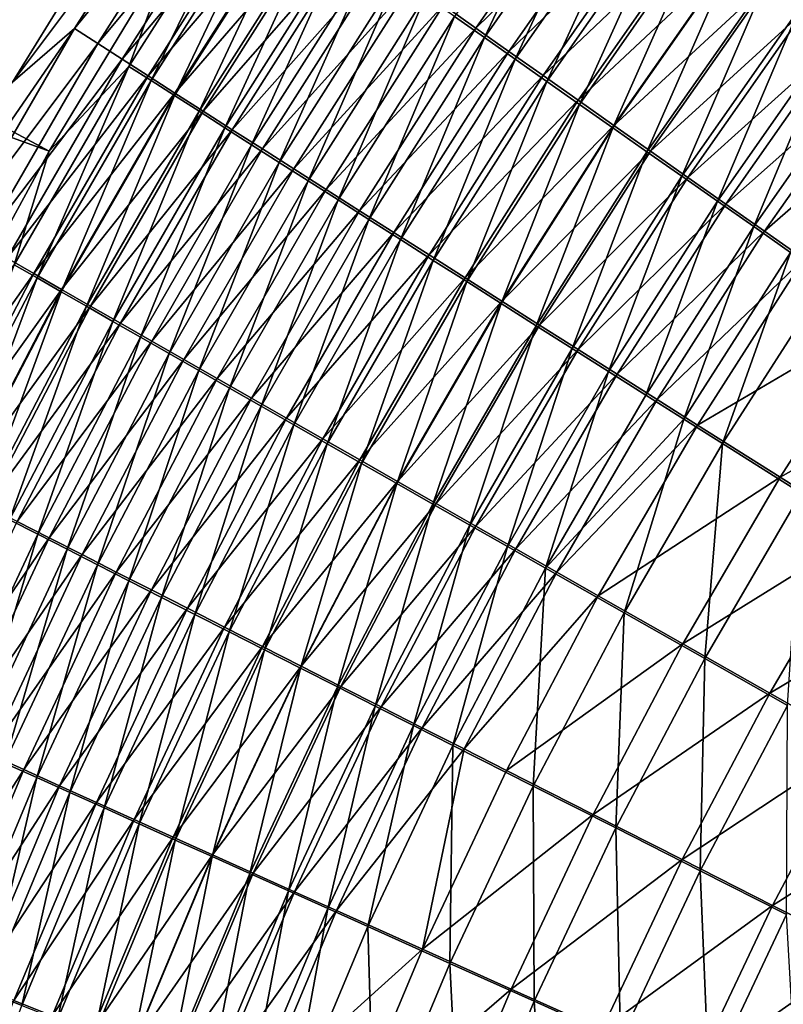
# Model space of a CAD drawing. Header units: metres. Extents: x -901 to 901, y -486 to 401.
# Tile 127 of 256: x -587 to -558, y 153 to 192. Entities that reach past the tile are written whole.
import ezdxf

# ---------------------------------------------------------------- set-up
doc = ezdxf.new("R2010")
doc.units = ezdxf.units.M

msp = doc.modelspace()

# ---------------------------------------------------------------- linework, layer by layer
at = {"layer": 'top0'}
for points in [[(-582.990479, 196.712646, -460.715668), (-587.641418, 189.177658, -460.902557), (-640.444031, 216.316925, -353.916138)], [(-643.076172, 207.186996, -352.35495), (-586.208801, 186.48674, -459.482391), (-638.433411, 214.584793, -352.434479)], [(-586.208801, 186.48674, -459.482391), (-581.316467, 194.55632, -459.313812), (-638.433411, 214.584793, -352.434479)], [(-590.741699, 178.180908, -459.588043), (-586.208801, 186.48674, -459.482391), (-643.076172, 207.186996, -352.35495)], [(-587.641418, 189.177658, -460.902557), (-580.361511, 198.890259, -462.41922), (-585.229187, 191.259872, -462.622894)], [(-587.641418, 189.177658, -460.902557), (-582.990479, 196.712646, -460.715668), (-580.361511, 198.890259, -462.41922)], [(-585.229187, 191.259872, -462.622894), (-580.361511, 198.890259, -462.41922), (-579.485779, 198.266205, -464.168762)], [(-570.436951, 191.734406, -473.181976), (-569.273804, 190.914566, -474.527466), (-565.596741, 198.678101, -473.051971)], [(-569.273804, 190.914566, -474.527466), (-564.472168, 197.801834, -474.411346), (-565.596741, 198.678101, -473.051971)], [(-585.229187, 191.259872, -462.622894), (-579.485779, 198.266205, -464.168762), (-584.32196, 190.677292, -464.359436)], [(-584.32196, 190.677292, -464.359436), (-579.485779, 198.266205, -464.168762), (-578.562622, 197.609375, -465.883636)], [(-570.874207, 192.166321, -476.738617), (-564.797485, 198.190628, -477.991089), (-569.615845, 191.278717, -478.101837)], [(-569.615845, 191.278717, -478.101837), (-564.797485, 198.190628, -477.991089), (-563.544983, 197.214859, -479.316711)], [(-569.273804, 190.914566, -474.527466), (-568.075073, 190.070343, -475.825287), (-564.472168, 197.801834, -474.411346)], [(-568.075073, 190.070343, -475.825287), (-563.312561, 196.899155, -475.722626), (-564.472168, 197.801834, -474.411346)], [(-584.32196, 190.677292, -464.359436), (-578.562622, 197.609375, -465.883636), (-583.366394, 190.06456, -466.061371)], [(-583.366394, 190.06456, -466.061371), (-578.562622, 197.609375, -465.883636), (-577.593201, 196.920624, -467.561707)], [(-578.311768, 197.310059, -460.895203), (-581.316467, 194.55632, -459.313812), (-583.108826, 189.789734, -461.086029)], [(-583.108826, 189.789734, -461.086029), (-582.244568, 189.235626, -462.739319), (-578.311768, 197.310059, -460.895203)], [(-582.244568, 189.235626, -462.739319), (-577.477478, 196.716476, -462.560791), (-578.311768, 197.310059, -460.895203)], [(-583.366394, 190.06456, -466.061371), (-577.593201, 196.920624, -467.561707), (-582.363708, 189.42244, -467.726624)], [(-582.363708, 189.42244, -467.726624), (-577.593201, 196.920624, -467.561707), (-576.578735, 196.200806, -469.200836)], [(-569.615845, 191.278717, -478.101837), (-563.544983, 197.214859, -479.316711), (-568.321533, 190.366486, -479.413696)], [(-568.321533, 190.366486, -479.413696), (-563.544983, 197.214859, -479.316711), (-562.258545, 196.213455, -480.589172)], [(-568.075073, 190.070343, -475.825287), (-566.842102, 189.202682, -477.074158), (-563.312561, 196.899155, -475.722626)], [(-563.312561, 196.899155, -475.722626), (-566.842102, 189.202682, -477.074158), (-562.119385, 195.971069, -476.984558)], [(-582.244568, 189.235626, -462.739319), (-581.33429, 188.652817, -464.35965), (-577.477478, 196.716476, -462.560791)], [(-581.33429, 188.652817, -464.35965), (-576.598022, 196.091705, -464.19339), (-577.477478, 196.716476, -462.560791)], [(-582.363708, 189.42244, -467.726624), (-576.578735, 196.200806, -469.200836), (-581.315186, 188.75174, -469.353027)], [(-581.315186, 188.75174, -469.353027), (-576.578735, 196.200806, -469.200836), (-575.520508, 195.45079, -470.798889)], [(-568.321533, 190.366486, -479.413696), (-562.258545, 196.213455, -480.589172), (-566.992615, 189.430573, -480.672852)], [(-566.992615, 189.430573, -480.672852), (-562.258545, 196.213455, -480.589172), (-560.939453, 195.187469, -481.807159)], [(-581.33429, 188.652817, -464.35965), (-580.379211, 188.042068, -465.945038), (-576.598022, 196.091705, -464.19339)], [(-580.379211, 188.042068, -465.945038), (-575.674438, 195.436584, -465.790955), (-576.598022, 196.091705, -464.19339)], [(-562.119385, 195.971069, -476.984558), (-566.842102, 189.202682, -477.074158), (-565.576172, 188.312531, -478.272888)], [(-562.119385, 195.971069, -476.984558), (-565.576172, 188.312531, -478.272888), (-560.893799, 195.0186, -478.195892)], [(-581.315186, 188.75174, -469.353027), (-575.520508, 195.45079, -470.798889), (-580.222046, 188.053268, -470.938568)], [(-580.379211, 188.042068, -465.945038), (-579.380371, 187.404144, -467.4935), (-575.674438, 195.436584, -465.790955)], [(-580.222046, 188.053268, -470.938568), (-575.520508, 195.45079, -470.798889), (-574.419678, 194.671463, -472.353729)], [(-579.380371, 187.404144, -467.4935), (-574.708069, 194.751923, -467.35144), (-575.674438, 195.436584, -465.790955)], [(-560.939453, 195.187469, -481.807159), (-565.630554, 188.472015, -481.878052), (-566.992615, 189.430573, -480.672852)], [(-559.589172, 194.13797, -482.96936), (-565.630554, 188.472015, -481.878052), (-560.939453, 195.187469, -481.807159)], [(-560.893799, 195.0186, -478.195892), (-565.576172, 188.312531, -478.272888), (-564.278748, 187.400818, -479.420227)], [(-560.893799, 195.0186, -478.195892), (-564.278748, 187.400818, -479.420227), (-559.637146, 194.042755, -479.355377)], [(-580.222046, 188.053268, -470.938568), (-574.419678, 194.671463, -472.353729), (-579.085571, 187.32782, -472.481079)], [(-579.380371, 187.404144, -467.4935), (-578.339111, 186.739807, -469.002991), (-574.708069, 194.751923, -467.35144)], [(-579.085571, 187.32782, -472.481079), (-574.419678, 194.671463, -472.353729), (-573.277527, 193.863663, -473.86319)], [(-578.339111, 186.739807, -469.002991), (-573.699951, 194.038544, -468.872803), (-574.708069, 194.751923, -467.35144)], [(-581.316467, 194.55632, -459.313812), (-586.208801, 186.48674, -459.482391), (-583.108826, 189.789734, -461.086029)], [(-579.085571, 187.32782, -472.481079), (-573.277527, 193.863663, -473.86319), (-577.906982, 186.576202, -473.978455)], [(-578.339111, 186.739807, -469.002991), (-577.256592, 186.04982, -470.471527), (-573.699951, 194.038544, -468.872803)], [(-577.906982, 186.576202, -473.978455), (-573.277527, 193.863663, -473.86319), (-572.095276, 193.028305, -475.325317)], [(-577.256592, 186.04982, -470.471527), (-572.651306, 193.297287, -470.353027), (-573.699951, 194.038544, -468.872803)], [(-559.589172, 194.13797, -482.96936), (-564.236755, 187.491745, -483.027985), (-565.630554, 188.472015, -481.878052)], [(-559.637146, 194.042755, -479.355377), (-564.278748, 187.400818, -479.420227), (-562.950989, 186.468491, -480.514984)], [(-558.208984, 193.06601, -484.074432), (-564.236755, 187.491745, -483.027985), (-559.589172, 194.13797, -482.96936)], [(-559.637146, 194.042755, -479.355377), (-562.950989, 186.468491, -480.514984), (-558.350769, 193.04454, -480.461731)], [(-577.256592, 186.04982, -470.471527), (-576.133911, 185.33493, -471.897125), (-572.651306, 193.297287, -470.353027)], [(-576.133911, 185.33493, -471.897125), (-571.563232, 192.528961, -471.790039), (-572.651306, 193.297287, -470.353027)], [(-562.812622, 186.490784, -484.121338), (-564.236755, 187.491745, -483.027985), (-558.208984, 193.06601, -484.074432)], [(-558.350769, 193.04454, -480.461731), (-562.950989, 186.468491, -480.514984), (-561.59436, 185.516464, -481.555878)], [(-562.812622, 186.490784, -484.121338), (-558.208984, 193.06601, -484.074432), (-556.800354, 191.972702, -485.121124)], [(-558.350769, 193.04454, -480.461731), (-561.59436, 185.516464, -481.555878), (-557.03595, 192.024994, -481.513733)], [(-572.095276, 193.028305, -475.325317), (-576.687561, 185.79921, -475.428772), (-577.906982, 186.576202, -473.978455)], [(-570.874207, 192.166321, -476.738617), (-576.687561, 185.79921, -475.428772), (-572.095276, 193.028305, -475.325317)], [(-576.133911, 185.33493, -471.897125), (-574.972412, 184.595932, -473.277863), (-571.563232, 192.528961, -471.790039)], [(-574.972412, 184.595932, -473.277863), (-570.436951, 191.734406, -473.181976), (-571.563232, 192.528961, -471.790039)], [(-576.687561, 185.79921, -475.428772), (-570.874207, 192.166321, -476.738617), (-575.428772, 184.997757, -476.830597)], [(-575.428772, 184.997757, -476.830597), (-570.874207, 192.166321, -476.738617), (-569.615845, 191.278717, -478.101837)], [(-562.812622, 186.490784, -484.121338), (-556.800354, 191.972702, -485.121124), (-561.359497, 185.470139, -485.156921)], [(-557.03595, 192.024994, -481.513733), (-561.59436, 185.516464, -481.555878), (-560.210205, 184.545715, -482.541748)], [(-561.359497, 185.470139, -485.156921), (-556.800354, 191.972702, -485.121124), (-555.364807, 190.859222, -486.108429)], [(-557.03595, 192.024994, -481.513733), (-560.210205, 184.545715, -482.541748), (-555.694031, 190.985123, -482.510132)], [(-574.972412, 184.595932, -473.277863), (-573.773315, 183.833664, -474.612457), (-570.436951, 191.734406, -473.181976)], [(-573.773315, 183.833664, -474.612457), (-569.273804, 190.914566, -474.527466), (-570.436951, 191.734406, -473.181976)], [(-591.965454, 181.469208, -461.03009), (-585.229187, 191.259872, -462.622894), (-589.760498, 183.431549, -462.765045)], [(-591.965454, 181.469208, -461.03009), (-587.641418, 189.177658, -460.902557), (-585.229187, 191.259872, -462.622894)], [(-589.760498, 183.431549, -462.765045), (-585.229187, 191.259872, -462.622894), (-584.32196, 190.677292, -464.359436)], [(-575.428772, 184.997757, -476.830597), (-569.615845, 191.278717, -478.101837), (-574.131897, 184.172745, -478.182648)], [(-574.131897, 184.172745, -478.182648), (-569.615845, 191.278717, -478.101837), (-568.321533, 190.366486, -479.413696)], [(-573.773315, 183.833664, -474.612457), (-572.538025, 183.048981, -475.899689), (-569.273804, 190.914566, -474.527466)], [(-572.538025, 183.048981, -475.899689), (-568.075073, 190.070343, -475.825287), (-569.273804, 190.914566, -474.527466)], [(-561.359497, 185.470139, -485.156921), (-555.364807, 190.859222, -486.108429), (-559.878967, 184.430878, -486.133728)], [(-555.694031, 190.985123, -482.510132), (-560.210205, 184.545715, -482.541748), (-558.799927, 183.557266, -483.47168)], [(-559.878967, 184.430878, -486.133728), (-555.364807, 190.859222, -486.108429), (-553.903809, 189.726761, -487.035431)], [(-555.694031, 190.985123, -482.510132), (-558.799927, 183.557266, -483.47168), (-554.326477, 189.926071, -483.450012)], [(-589.760498, 183.431549, -462.765045), (-584.32196, 190.677292, -464.359436), (-588.824646, 182.892334, -464.492004)], [(-588.824646, 182.892334, -464.492004), (-584.32196, 190.677292, -464.359436), (-583.366394, 190.06456, -466.061371)], [(-574.131897, 184.172745, -478.182648), (-568.321533, 190.366486, -479.413696), (-572.798462, 183.325073, -479.483673)], [(-572.798462, 183.325073, -479.483673), (-568.321533, 190.366486, -479.413696), (-566.992615, 189.430573, -480.672852)], [(-588.824646, 182.892334, -464.492004), (-583.366394, 190.06456, -466.061371), (-587.839539, 182.325455, -466.184418)], [(-587.839539, 182.325455, -466.184418), (-583.366394, 190.06456, -466.061371), (-582.363708, 189.42244, -467.726624)], [(-572.538025, 183.048981, -475.899689), (-571.267944, 182.242752, -477.138306), (-568.075073, 190.070343, -475.825287)], [(-571.267944, 182.242752, -477.138306), (-566.842102, 189.202682, -477.074158), (-568.075073, 190.070343, -475.825287)], [(-583.108826, 189.789734, -461.086029), (-586.208801, 186.48674, -459.482391), (-587.573669, 182.073807, -461.218658)], [(-587.573669, 182.073807, -461.218658), (-586.682251, 181.560944, -462.862854), (-583.108826, 189.789734, -461.086029)], [(-586.682251, 181.560944, -462.862854), (-582.244568, 189.235626, -462.739319), (-583.108826, 189.789734, -461.086029)], [(-558.372681, 183.374115, -487.050873), (-559.878967, 184.430878, -486.133728), (-553.903809, 189.726761, -487.035431)], [(-554.326477, 189.926071, -483.450012), (-558.799927, 183.557266, -483.47168), (-557.365051, 182.5522, -484.344788)], [(-558.372681, 183.374115, -487.050873), (-553.903809, 189.726761, -487.035431), (-552.419067, 188.576553, -487.901184)], [(-587.839539, 182.325455, -466.184418), (-582.363708, 189.42244, -467.726624), (-586.806458, 181.731674, -467.840179)], [(-586.806458, 181.731674, -467.840179), (-582.363708, 189.42244, -467.726624), (-581.315186, 188.75174, -469.353027)], [(-586.682251, 181.560944, -462.862854), (-585.743958, 181.021774, -464.474182), (-582.244568, 189.235626, -462.739319)], [(-585.743958, 181.021774, -464.474182), (-581.33429, 188.652817, -464.35965), (-582.244568, 189.235626, -462.739319)], [(-566.992615, 189.430573, -480.672852), (-571.429932, 182.455643, -480.732391), (-572.798462, 183.325073, -479.483673)], [(-565.630554, 188.472015, -481.878052), (-571.429932, 182.455643, -480.732391), (-566.992615, 189.430573, -480.672852)], [(-571.267944, 182.242752, -477.138306), (-569.964294, 181.415833, -478.327148), (-566.842102, 189.202682, -477.074158)], [(-566.842102, 189.202682, -477.074158), (-569.964294, 181.415833, -478.327148), (-565.576172, 188.312531, -478.272888)], [(-586.806458, 181.731674, -467.840179), (-581.315186, 188.75174, -469.353027), (-585.726685, 181.111725, -469.457275)], [(-585.743958, 181.021774, -464.474182), (-584.759949, 180.457031, -466.050629), (-581.33429, 188.652817, -464.35965)], [(-585.726685, 181.111725, -469.457275), (-581.315186, 188.75174, -469.353027), (-580.222046, 188.053268, -470.938568)], [(-584.759949, 180.457031, -466.050629), (-580.379211, 188.042068, -465.945038), (-581.33429, 188.652817, -464.35965)], [(-565.630554, 188.472015, -481.878052), (-570.027588, 181.565369, -481.927521), (-571.429932, 182.455643, -480.732391)], [(-564.236755, 187.491745, -483.027985), (-570.027588, 181.565369, -481.927521), (-565.630554, 188.472015, -481.878052)], [(-556.842163, 182.300995, -487.90741), (-558.372681, 183.374115, -487.050873), (-552.419067, 188.576553, -487.901184)], [(-565.576172, 188.312531, -478.272888), (-569.964294, 181.415833, -478.327148), (-568.628601, 180.569092, -479.464996)], [(-565.576172, 188.312531, -478.272888), (-568.628601, 180.569092, -479.464996), (-564.278748, 187.400818, -479.420227)], [(-585.726685, 181.111725, -469.457275), (-580.222046, 188.053268, -470.938568), (-584.60144, 180.466324, -471.033569)], [(-584.759949, 180.457031, -466.050629), (-583.731445, 179.867371, -467.59021), (-580.379211, 188.042068, -465.945038)], [(-584.60144, 180.466324, -471.033569), (-580.222046, 188.053268, -470.938568), (-579.085571, 187.32782, -472.481079)], [(-583.731445, 179.867371, -467.59021), (-579.380371, 187.404144, -467.4935), (-580.379211, 188.042068, -465.945038)], [(-584.60144, 180.466324, -471.033569), (-579.085571, 187.32782, -472.481079), (-583.432129, 179.796219, -472.566986)], [(-583.731445, 179.867371, -467.59021), (-582.659729, 179.25354, -469.090973), (-579.380371, 187.404144, -467.4935)], [(-583.432129, 179.796219, -472.566986), (-579.085571, 187.32782, -472.481079), (-577.906982, 186.576202, -473.978455)], [(-582.659729, 179.25354, -469.090973), (-578.339111, 186.739807, -469.002991), (-579.380371, 187.404144, -467.4935)], [(-568.593018, 180.655167, -483.067841), (-570.027588, 181.565369, -481.927521), (-564.236755, 187.491745, -483.027985)], [(-564.278748, 187.400818, -479.420227), (-568.628601, 180.569092, -479.464996), (-567.262146, 179.703384, -480.550598)], [(-568.593018, 180.655167, -483.067841), (-564.236755, 187.491745, -483.027985), (-562.812622, 186.490784, -484.121338)], [(-564.278748, 187.400818, -479.420227), (-567.262146, 179.703384, -480.550598), (-562.950989, 186.468491, -480.514984)], [(-577.906982, 186.576202, -473.978455), (-582.21991, 179.102158, -474.055511), (-583.432129, 179.796219, -472.566986)], [(-582.659729, 179.25354, -469.090973), (-581.545959, 178.616196, -470.550934), (-578.339111, 186.739807, -469.002991)], [(-576.687561, 185.79921, -475.428772), (-582.21991, 179.102158, -474.055511), (-577.906982, 186.576202, -473.978455)], [(-581.545959, 178.616196, -470.550934), (-577.256592, 186.04982, -470.471527), (-578.339111, 186.739807, -469.002991)], [(-586.208801, 186.48674, -459.482391), (-590.741699, 178.180908, -459.588043), (-587.573669, 182.073807, -461.218658)], [(-567.127502, 179.725922, -484.152008), (-568.593018, 180.655167, -483.067841), (-562.812622, 186.490784, -484.121338)], [(-562.950989, 186.468491, -480.514984), (-567.262146, 179.703384, -480.550598), (-565.866211, 178.819595, -481.582794)], [(-567.127502, 179.725922, -484.152008), (-562.812622, 186.490784, -484.121338), (-561.359497, 185.470139, -485.156921)], [(-562.950989, 186.468491, -480.514984), (-565.866211, 178.819595, -481.582794), (-561.59436, 185.516464, -481.555878)], [(-582.21991, 179.102158, -474.055511), (-576.687561, 185.79921, -475.428772), (-580.966125, 178.384857, -475.497131)], [(-581.545959, 178.616196, -470.550934), (-580.391357, 177.956055, -471.968109), (-577.256592, 186.04982, -470.471527)], [(-580.966125, 178.384857, -475.497131), (-576.687561, 185.79921, -475.428772), (-575.428772, 184.997757, -476.830597)], [(-580.391357, 177.956055, -471.968109), (-576.133911, 185.33493, -471.897125), (-577.256592, 186.04982, -470.471527)], [(-567.127502, 179.725922, -484.152008), (-561.359497, 185.470139, -485.156921), (-565.632568, 178.778564, -485.178894)], [(-561.59436, 185.516464, -481.555878), (-565.866211, 178.819595, -481.582794), (-564.442322, 177.918564, -482.560425)], [(-565.632568, 178.778564, -485.178894), (-561.359497, 185.470139, -485.156921), (-559.878967, 184.430878, -486.133728)], [(-561.59436, 185.516464, -481.555878), (-564.442322, 177.918564, -482.560425), (-560.210205, 184.545715, -482.541748)], [(-580.966125, 178.384857, -475.497131), (-575.428772, 184.997757, -476.830597), (-579.67218, 177.645157, -476.890503)], [(-580.391357, 177.956055, -471.968109), (-579.197144, 177.273834, -473.340668), (-576.133911, 185.33493, -471.897125)], [(-579.67218, 177.645157, -476.890503), (-575.428772, 184.997757, -476.830597), (-574.131897, 184.172745, -478.182648)], [(-579.197144, 177.273834, -473.340668), (-574.972412, 184.595932, -473.277863), (-576.133911, 185.33493, -471.897125)], [(-579.197144, 177.273834, -473.340668), (-577.964783, 176.570313, -474.667267), (-574.972412, 184.595932, -473.277863)], [(-577.964783, 176.570313, -474.667267), (-573.773315, 183.833664, -474.612457), (-574.972412, 184.595932, -473.277863)], [(-565.632568, 178.778564, -485.178894), (-559.878967, 184.430878, -486.133728), (-564.109802, 177.814117, -486.147461)], [(-560.210205, 184.545715, -482.541748), (-564.442322, 177.918564, -482.560425), (-562.991882, 177.001282, -483.482544)], [(-564.109802, 177.814117, -486.147461), (-559.878967, 184.430878, -486.133728), (-558.372681, 183.374115, -487.050873)], [(-560.210205, 184.545715, -482.541748), (-562.991882, 177.001282, -483.482544), (-558.799927, 183.557266, -483.47168)], [(-579.67218, 177.645157, -476.890503), (-574.131897, 184.172745, -478.182648), (-578.3396, 176.883881, -478.234375)], [(-578.3396, 176.883881, -478.234375), (-574.131897, 184.172745, -478.182648), (-572.798462, 183.325073, -479.483673)], [(-577.964783, 176.570313, -474.667267), (-576.695496, 175.846268, -475.946716), (-573.773315, 183.833664, -474.612457)], [(-576.695496, 175.846268, -475.946716), (-572.538025, 183.048981, -475.899689), (-573.773315, 183.833664, -474.612457)], [(-558.799927, 183.557266, -483.47168), (-562.991882, 177.001282, -483.482544), (-561.516479, 176.068695, -484.348328)], [(-558.799927, 183.557266, -483.47168), (-561.516479, 176.068695, -484.348328), (-557.365051, 182.5522, -484.344788)], [(-572.798462, 183.325073, -479.483673), (-576.969788, 176.101868, -479.527466), (-578.3396, 176.883881, -478.234375)], [(-571.429932, 182.455643, -480.732391), (-576.969788, 176.101868, -479.527466), (-572.798462, 183.325073, -479.483673)], [(-562.560852, 176.833588, -487.056854), (-564.109802, 177.814117, -486.147461), (-558.372681, 183.374115, -487.050873)], [(-562.560852, 176.833588, -487.056854), (-558.372681, 183.374115, -487.050873), (-556.842163, 182.300995, -487.90741)], [(-576.695496, 175.846268, -475.946716), (-575.390808, 175.102478, -477.177826), (-572.538025, 183.048981, -475.899689)], [(-575.390808, 175.102478, -477.177826), (-571.267944, 182.242752, -477.138306), (-572.538025, 183.048981, -475.899689)], [(-591.976257, 174.403732, -466.254303), (-587.839539, 182.325455, -466.184418), (-586.806458, 181.731674, -467.840179)], [(-571.429932, 182.455643, -480.732391), (-575.564209, 175.299927, -480.768524), (-576.969788, 176.101868, -479.527466)], [(-570.027588, 181.565369, -481.927521), (-575.564209, 175.299927, -480.768524), (-571.429932, 182.455643, -480.732391)], [(-557.365051, 182.5522, -484.344788), (-561.516479, 176.068695, -484.348328), (-560.017639, 175.121811, -485.156921)], [(-560.017639, 175.121811, -485.156921), (-555.907166, 181.53154, -485.160217), (-557.365051, 182.5522, -484.344788)], [(-590.784729, 173.704163, -462.933014), (-586.682251, 181.560944, -462.862854), (-587.573669, 182.073807, -461.218658)], [(-575.390808, 175.102478, -477.177826), (-574.052063, 174.339767, -478.359436), (-571.267944, 182.242752, -477.138306)], [(-574.052063, 174.339767, -478.359436), (-569.964294, 181.415833, -478.327148), (-571.267944, 182.242752, -477.138306)], [(-560.987244, 175.837997, -487.906189), (-562.560852, 176.833588, -487.056854), (-556.842163, 182.300995, -487.90741)], [(-560.987244, 175.837997, -487.906189), (-556.842163, 182.300995, -487.90741), (-553.714905, 180.110062, -489.435028)], [(-591.976257, 174.403732, -466.254303), (-586.806458, 181.731674, -467.840179), (-590.915588, 173.859863, -467.903931)], [(-590.915588, 173.859863, -467.903931), (-586.806458, 181.731674, -467.840179), (-585.726685, 181.111725, -469.457275)], [(-590.784729, 173.704163, -462.933014), (-589.821106, 173.210205, -464.538452), (-586.682251, 181.560944, -462.862854)], [(-589.821106, 173.210205, -464.538452), (-585.743958, 181.021774, -464.474182), (-586.682251, 181.560944, -462.862854)], [(-574.124268, 174.478912, -481.956299), (-575.564209, 175.299927, -480.768524), (-570.027588, 181.565369, -481.927521)], [(-570.027588, 181.565369, -481.927521), (-568.593018, 180.655167, -483.067841), (-574.124268, 174.478912, -481.956299)], [(-574.052063, 174.339767, -478.359436), (-572.680603, 173.558899, -479.490295), (-569.964294, 181.415833, -478.327148)], [(-569.964294, 181.415833, -478.327148), (-572.680603, 173.558899, -479.490295), (-568.628601, 180.569092, -479.464996)], [(-556.95575, 173.18895, -486.599091), (-555.907166, 181.53154, -485.160217), (-560.017639, 175.121811, -485.156921)], [(-590.915588, 173.859863, -467.903931), (-585.726685, 181.111725, -469.457275), (-589.807373, 173.29216, -469.514923)], [(-589.821106, 173.210205, -464.538452), (-588.810913, 172.692917, -466.10907), (-585.743958, 181.021774, -464.474182)], [(-589.807373, 173.29216, -469.514923), (-585.726685, 181.111725, -469.457275), (-584.60144, 180.466324, -471.033569)], [(-588.810913, 172.692917, -466.10907), (-584.759949, 180.457031, -466.050629), (-585.743958, 181.021774, -464.474182)], [(-589.807373, 173.29216, -469.514923), (-584.60144, 180.466324, -471.033569), (-588.652893, 172.701294, -471.085205)], [(-588.810913, 172.692917, -466.10907), (-587.755432, 172.152985, -467.642914), (-584.759949, 180.457031, -466.050629)], [(-588.652893, 172.701294, -471.085205), (-584.60144, 180.466324, -471.033569), (-583.432129, 179.796219, -472.566986)], [(-587.755432, 172.152985, -467.642914), (-583.731445, 179.867371, -467.59021), (-584.759949, 180.457031, -466.050629)], [(-568.593018, 180.655167, -483.067841), (-572.651489, 173.639633, -483.089539), (-574.124268, 174.478912, -481.956299)], [(-568.628601, 180.569092, -479.464996), (-572.680603, 173.558899, -479.490295), (-571.277832, 172.760666, -480.569244)], [(-572.651489, 173.639633, -483.089539), (-568.593018, 180.655167, -483.067841), (-567.127502, 179.725922, -484.152008)], [(-568.628601, 180.569092, -479.464996), (-571.277832, 172.760666, -480.569244), (-567.262146, 179.703384, -480.550598)], [(-557.772705, 173.805756, -489.42099), (-560.987244, 175.837997, -487.906189), (-553.714905, 180.110062, -489.435028)], [(-557.772705, 173.805756, -489.42099), (-553.714905, 180.110062, -489.435028), (-550.509766, 177.867004, -490.70929)], [(-583.432129, 179.796219, -472.566986), (-587.45343, 172.087936, -472.612762), (-588.652893, 172.701294, -471.085205)], [(-587.755432, 172.152985, -467.642914), (-586.655884, 171.591003, -469.138), (-583.731445, 179.867371, -467.59021)], [(-582.21991, 179.102158, -474.055511), (-587.45343, 172.087936, -472.612762), (-583.432129, 179.796219, -472.566986)], [(-586.655884, 171.591003, -469.138), (-582.659729, 179.25354, -469.090973), (-583.731445, 179.867371, -467.59021)], [(-571.147278, 172.782944, -484.167023), (-572.651489, 173.639633, -483.089539), (-567.127502, 179.725922, -484.152008)], [(-567.262146, 179.703384, -480.550598), (-571.277832, 172.760666, -480.569244), (-569.845154, 171.945862, -481.595062)], [(-571.147278, 172.782944, -484.167023), (-567.127502, 179.725922, -484.152008), (-565.632568, 178.778564, -485.178894)], [(-567.262146, 179.703384, -480.550598), (-569.845154, 171.945862, -481.595062), (-565.866211, 178.819595, -481.582794)], [(-586.655884, 171.591003, -469.138), (-585.51355, 171.007645, -470.592407), (-582.659729, 179.25354, -469.090973)], [(-585.51355, 171.007645, -470.592407), (-581.545959, 178.616196, -470.550934), (-582.659729, 179.25354, -469.090973)], [(-586.210327, 171.452759, -474.09549), (-587.45343, 172.087936, -472.612762), (-582.21991, 179.102158, -474.055511)], [(-586.210327, 171.452759, -474.09549), (-582.21991, 179.102158, -474.055511), (-580.966125, 178.384857, -475.497131)], [(-585.51355, 171.007645, -470.592407), (-584.32959, 170.403519, -472.00412), (-581.545959, 178.616196, -470.550934)], [(-584.32959, 170.403519, -472.00412), (-580.391357, 177.956055, -471.968109), (-581.545959, 178.616196, -470.550934)], [(-571.147278, 172.782944, -484.167023), (-565.632568, 178.778564, -485.178894), (-569.613159, 171.909668, -485.1875)], [(-565.866211, 178.819595, -481.582794), (-569.845154, 171.945862, -481.595062), (-568.383972, 171.115295, -482.56665)], [(-569.613159, 171.909668, -485.1875), (-565.632568, 178.778564, -485.178894), (-564.109802, 177.814117, -486.147461)], [(-565.866211, 178.819595, -481.582794), (-568.383972, 171.115295, -482.56665), (-564.442322, 177.918564, -482.560425)], [(-586.210327, 171.452759, -474.09549), (-580.966125, 178.384857, -475.497131), (-584.924927, 170.796432, -475.531525)], [(-584.924927, 170.796432, -475.531525), (-580.966125, 178.384857, -475.497131), (-579.67218, 177.645157, -476.890503)], [(-584.32959, 170.403519, -472.00412), (-583.105347, 169.779297, -473.371368), (-580.391357, 177.956055, -471.968109)], [(-583.105347, 169.779297, -473.371368), (-579.197144, 177.273834, -473.340668), (-580.391357, 177.956055, -471.968109)], [(-569.613159, 171.909668, -485.1875), (-564.109802, 177.814117, -486.147461), (-568.05072, 171.020721, -486.150055)], [(-564.442322, 177.918564, -482.560425), (-568.383972, 171.115295, -482.56665), (-566.895813, 170.269836, -483.483093)], [(-568.05072, 171.020721, -486.150055), (-564.109802, 177.814117, -486.147461), (-562.560852, 176.833588, -487.056854)], [(-564.442322, 177.918564, -482.560425), (-566.895813, 170.269836, -483.483093), (-562.991882, 177.001282, -483.482544)], [(-554.479065, 171.725586, -490.684692), (-557.772705, 173.805756, -489.42099), (-550.509766, 177.867004, -490.70929)], [(-584.924927, 170.796432, -475.531525), (-579.67218, 177.645157, -476.890503), (-583.598633, 170.11972, -476.919403)], [(-583.598633, 170.11972, -476.919403), (-579.67218, 177.645157, -476.890503), (-578.3396, 176.883881, -478.234375)], [(-583.105347, 169.779297, -473.371368), (-581.842163, 169.135681, -474.69278), (-579.197144, 177.273834, -473.340668)], [(-581.842163, 169.135681, -474.69278), (-577.964783, 176.570313, -474.667267), (-579.197144, 177.273834, -473.340668)], [(-562.991882, 177.001282, -483.482544), (-566.895813, 170.269836, -483.483093), (-561.516479, 176.068695, -484.348328)], [(-578.3396, 176.883881, -478.234375), (-582.232971, 169.423355, -478.257965), (-583.598633, 170.11972, -476.919403)], [(-576.969788, 176.101868, -479.527466), (-582.232971, 169.423355, -478.257965), (-578.3396, 176.883881, -478.234375)], [(-581.842163, 169.135681, -474.69278), (-580.541504, 168.473373, -475.967224), (-577.964783, 176.570313, -474.667267)], [(-580.541504, 168.473373, -475.967224), (-576.695496, 175.846268, -475.946716), (-577.964783, 176.570313, -474.667267)], [(-566.461609, 170.117065, -487.053833), (-568.05072, 171.020721, -486.150055), (-562.560852, 176.833588, -487.056854)], [(-566.461609, 170.117065, -487.053833), (-562.560852, 176.833588, -487.056854), (-560.987244, 175.837997, -487.906189)], [(-576.969788, 176.101868, -479.527466), (-580.829346, 168.708099, -479.545898), (-582.232971, 169.423355, -478.257965)], [(-575.564209, 175.299927, -480.768524), (-580.829346, 168.708099, -479.545898), (-576.969788, 176.101868, -479.527466)], [(-580.541504, 168.473373, -475.967224), (-579.204712, 167.793106, -477.193512), (-576.695496, 175.846268, -475.946716)], [(-579.204712, 167.793106, -477.193512), (-575.390808, 175.102478, -477.177826), (-576.695496, 175.846268, -475.946716)], [(-561.516479, 176.068695, -484.348328), (-566.895813, 170.269836, -483.483093), (-563.84491, 168.537811, -485.147125)], [(-564.847473, 169.199631, -487.897858), (-566.461609, 170.117065, -487.053833), (-560.987244, 175.837997, -487.906189)], [(-564.847473, 169.199631, -487.897858), (-560.987244, 175.837997, -487.906189), (-557.772705, 173.805756, -489.42099)], [(-561.516479, 176.068695, -484.348328), (-563.84491, 168.537811, -485.147125), (-560.017639, 175.121811, -485.156921)], [(-579.389343, 167.974731, -480.782013), (-580.829346, 168.708099, -479.545898), (-575.564209, 175.299927, -480.768524)], [(-579.389343, 167.974731, -480.782013), (-575.564209, 175.299927, -480.768524), (-574.124268, 174.478912, -481.956299)], [(-579.204712, 167.793106, -477.193512), (-577.833252, 167.095596, -478.370422), (-575.390808, 175.102478, -477.177826)], [(-577.833252, 167.095596, -478.370422), (-574.052063, 174.339767, -478.359436), (-575.390808, 175.102478, -477.177826)], [(-560.017639, 175.121811, -485.156921), (-563.84491, 168.537811, -485.147125), (-560.704895, 166.756912, -486.580444)], [(-560.704895, 166.756912, -486.580444), (-556.95575, 173.18895, -486.599091), (-560.017639, 175.121811, -485.156921)], [(-577.914429, 167.223984, -481.965057), (-579.389343, 167.974731, -480.782013), (-574.124268, 174.478912, -481.956299)], [(-574.124268, 174.478912, -481.956299), (-572.651489, 173.639633, -483.089539), (-577.914429, 167.223984, -481.965057)], [(-577.833252, 167.095596, -478.370422), (-576.428528, 166.381561, -479.496796), (-574.052063, 174.339767, -478.359436)], [(-576.428528, 166.381561, -479.496796), (-572.680603, 173.558899, -479.490295), (-574.052063, 174.339767, -478.359436)], [(-572.651489, 173.639633, -483.089539), (-576.406006, 166.456604, -483.09375), (-577.914429, 167.223984, -481.965057)], [(-576.428528, 166.381561, -479.496796), (-574.991882, 165.651718, -480.571442), (-572.680603, 173.558899, -479.490295)], [(-576.406006, 166.456604, -483.09375), (-572.651489, 173.639633, -483.089539), (-571.147278, 172.782944, -484.167023)], [(-572.680603, 173.558899, -479.490295), (-574.991882, 165.651718, -480.571442), (-571.277832, 172.760666, -480.569244)], [(-561.550659, 167.327148, -489.403351), (-564.847473, 169.199631, -487.897858), (-557.772705, 173.805756, -489.42099)], [(-561.550659, 167.327148, -489.403351), (-557.772705, 173.805756, -489.42099), (-554.479065, 171.725586, -490.684692)], [(-557.488342, 164.934265, -487.776306), (-556.95575, 173.18895, -486.599091), (-560.704895, 166.756912, -486.580444)], [(-574.865601, 165.67337, -484.16687), (-576.406006, 166.456604, -483.09375), (-571.147278, 172.782944, -484.167023)], [(-571.277832, 172.760666, -480.569244), (-574.991882, 165.651718, -480.571442), (-573.524841, 164.906784, -481.59317)], [(-574.865601, 165.67337, -484.16687), (-571.147278, 172.782944, -484.167023), (-569.613159, 171.909668, -485.1875)], [(-571.277832, 172.760666, -480.569244), (-573.524841, 164.906784, -481.59317), (-569.845154, 171.945862, -481.595062)], [(-591.143677, 164.214218, -472.619598), (-587.45343, 172.087936, -472.612762), (-586.210327, 171.452759, -474.09549)], [(-590.321838, 163.76355, -469.145325), (-586.655884, 171.591003, -469.138), (-587.755432, 172.152985, -467.642914)], [(-590.321838, 163.76355, -469.145325), (-589.153503, 163.235413, -470.597107), (-586.655884, 171.591003, -469.138)], [(-589.153503, 163.235413, -470.597107), (-585.51355, 171.007645, -470.592407), (-586.655884, 171.591003, -469.138)], [(-574.865601, 165.67337, -484.16687), (-569.613159, 171.909668, -485.1875), (-573.294739, 164.875046, -485.183258)], [(-569.845154, 171.945862, -481.595062), (-573.524841, 164.906784, -481.59317), (-572.028748, 164.147507, -482.560883)], [(-573.294739, 164.875046, -485.183258), (-569.613159, 171.909668, -485.1875), (-568.05072, 171.020721, -486.150055)], [(-569.845154, 171.945862, -481.595062), (-572.028748, 164.147507, -482.560883), (-568.383972, 171.115295, -482.56665)], [(-558.173462, 165.410782, -490.659393), (-561.550659, 167.327148, -489.403351), (-554.479065, 171.725586, -490.684692)], [(-558.173462, 165.410782, -490.659393), (-554.479065, 171.725586, -490.684692), (-551.120056, 169.606125, -491.690887)], [(-589.872437, 163.639221, -474.099609), (-591.143677, 164.214218, -472.619598), (-586.210327, 171.452759, -474.09549)], [(-589.872437, 163.639221, -474.099609), (-586.210327, 171.452759, -474.09549), (-584.924927, 170.796432, -475.531525)], [(-589.153503, 163.235413, -470.597107), (-587.942749, 162.688538, -472.006256), (-585.51355, 171.007645, -470.592407)], [(-587.942749, 162.688538, -472.006256), (-584.32959, 170.403519, -472.00412), (-585.51355, 171.007645, -470.592407)], [(-573.294739, 164.875046, -485.183258), (-568.05072, 171.020721, -486.150055), (-571.695068, 164.062469, -486.141968)], [(-568.383972, 171.115295, -482.56665), (-572.028748, 164.147507, -482.560883), (-570.505249, 163.374664, -483.473663)], [(-571.695068, 164.062469, -486.141968), (-568.05072, 171.020721, -486.150055), (-566.461609, 170.117065, -487.053833)], [(-568.383972, 171.115295, -482.56665), (-570.505249, 163.374664, -483.473663), (-566.895813, 170.269836, -483.483093)], [(-589.872437, 163.639221, -474.099609), (-584.924927, 170.796432, -475.531525), (-588.558044, 163.045135, -475.532959)], [(-588.558044, 163.045135, -475.532959), (-584.924927, 170.796432, -475.531525), (-583.598633, 170.11972, -476.919403)], [(-583.598633, 170.11972, -476.919403), (-587.201965, 162.432602, -476.918274), (-588.558044, 163.045135, -475.532959)], [(-587.942749, 162.688538, -472.006256), (-586.690979, 162.123489, -473.371002), (-584.32959, 170.403519, -472.00412)], [(-582.232971, 169.423355, -478.257965), (-587.201965, 162.432602, -476.918274), (-583.598633, 170.11972, -476.919403)], [(-586.690979, 162.123489, -473.371002), (-583.105347, 169.779297, -473.371368), (-584.32959, 170.403519, -472.00412)], [(-570.068298, 163.236481, -487.042114), (-571.695068, 164.062469, -486.141968), (-566.461609, 170.117065, -487.053833)], [(-566.895813, 170.269836, -483.483093), (-570.505249, 163.374664, -483.473663), (-567.382263, 161.791565, -485.131104)], [(-570.068298, 163.236481, -487.042114), (-566.461609, 170.117065, -487.053833), (-564.847473, 169.199631, -487.897858)], [(-566.895813, 170.269836, -483.483093), (-567.382263, 161.791565, -485.131104), (-563.84491, 168.537811, -485.147125)], [(-586.690979, 162.123489, -473.371002), (-585.399597, 161.540939, -474.690002), (-583.105347, 169.779297, -473.371368)], [(-585.399597, 161.540939, -474.690002), (-581.842163, 169.135681, -474.69278), (-583.105347, 169.779297, -473.371368)], [(-582.232971, 169.423355, -478.257965), (-585.805847, 161.802338, -478.254303), (-587.201965, 162.432602, -476.918274)], [(-580.829346, 168.708099, -479.545898), (-585.805847, 161.802338, -478.254303), (-582.232971, 169.423355, -478.257965)], [(-554.729858, 163.458435, -491.659668), (-558.173462, 165.410782, -490.659393), (-551.120056, 169.606125, -491.690887)], [(-585.399597, 161.540939, -474.690002), (-584.069946, 160.941498, -475.962097), (-581.842163, 169.135681, -474.69278)], [(-584.069946, 160.941498, -475.962097), (-580.541504, 168.473373, -475.967224), (-581.842163, 169.135681, -474.69278)], [(-568.416016, 162.397949, -487.882782), (-570.068298, 163.236481, -487.042114), (-564.847473, 169.199631, -487.897858)], [(-568.416016, 162.397949, -487.882782), (-564.847473, 169.199631, -487.897858), (-561.550659, 167.327148, -489.403351)], [(-584.371033, 161.155014, -479.539856), (-585.805847, 161.802338, -478.254303), (-580.829346, 168.708099, -479.545898)], [(-584.371033, 161.155014, -479.539856), (-580.829346, 168.708099, -479.545898), (-579.389343, 167.974731, -480.782013)], [(-563.84491, 168.537811, -485.147125), (-567.382263, 161.791565, -485.131104), (-564.168701, 160.163956, -486.558838)], [(-563.84491, 168.537811, -485.147125), (-564.168701, 160.163956, -486.558838), (-560.704895, 166.756912, -486.580444)], [(-584.069946, 160.941498, -475.962097), (-582.703552, 160.325836, -477.186096), (-580.541504, 168.473373, -475.967224)], [(-582.703552, 160.325836, -477.186096), (-579.204712, 167.793106, -477.193512), (-580.541504, 168.473373, -475.967224)], [(-582.89917, 160.491318, -480.773651), (-584.371033, 161.155014, -479.539856), (-579.389343, 167.974731, -480.782013)], [(-582.89917, 160.491318, -480.773651), (-579.389343, 167.974731, -480.782013), (-577.914429, 167.223984, -481.965057)], [(-582.703552, 160.325836, -477.186096), (-581.301758, 159.69458, -478.36084), (-579.204712, 167.793106, -477.193512)], [(-581.301758, 159.69458, -478.36084), (-577.833252, 167.095596, -478.370422), (-579.204712, 167.793106, -477.193512)], [(-581.391724, 159.81192, -481.954468), (-582.89917, 160.491318, -480.773651), (-577.914429, 167.223984, -481.965057)], [(-577.914429, 167.223984, -481.965057), (-576.406006, 166.456604, -483.09375), (-581.391724, 159.81192, -481.954468)], [(-581.301758, 159.69458, -478.36084), (-579.86615, 159.048416, -479.485138), (-577.833252, 167.095596, -478.370422)], [(-579.86615, 159.048416, -479.485138), (-576.428528, 166.381561, -479.496796), (-577.833252, 167.095596, -478.370422)], [(-565.041748, 160.686646, -489.382324), (-568.416016, 162.397949, -487.882782), (-561.550659, 167.327148, -489.403351)], [(-565.041748, 160.686646, -489.382324), (-561.550659, 167.327148, -489.403351), (-558.173462, 165.410782, -490.659393)], [(-560.704895, 166.756912, -486.580444), (-564.168701, 160.163956, -486.558838), (-560.877258, 158.498322, -487.750092)], [(-560.877258, 158.498322, -487.750092), (-557.488342, 164.934265, -487.776306), (-560.704895, 166.756912, -486.580444)], [(-576.406006, 166.456604, -483.09375), (-579.850159, 159.117508, -483.081055), (-581.391724, 159.81192, -481.954468)], [(-579.86615, 159.048416, -479.485138), (-578.39801, 158.38797, -480.5578), (-576.428528, 166.381561, -479.496796)], [(-579.850159, 159.117508, -483.081055), (-576.406006, 166.456604, -483.09375), (-574.865601, 165.67337, -484.16687)], [(-578.39801, 158.38797, -480.5578), (-574.991882, 165.651718, -480.571442), (-576.428528, 166.381561, -479.496796)], [(-578.276001, 158.408752, -484.152191), (-579.850159, 159.117508, -483.081055), (-574.865601, 165.67337, -484.16687)], [(-578.39801, 158.38797, -480.5578), (-576.898926, 157.713882, -481.577667), (-574.991882, 165.651718, -480.571442)], [(-578.276001, 158.408752, -484.152191), (-574.865601, 165.67337, -484.16687), (-573.294739, 164.875046, -485.183258)], [(-574.991882, 165.651718, -480.571442), (-576.898926, 157.713882, -481.577667), (-573.524841, 164.906784, -481.59317)], [(-561.585754, 158.935364, -490.633514), (-565.041748, 160.686646, -489.382324), (-558.173462, 165.410782, -490.659393)], [(-561.585754, 158.935364, -490.633514), (-558.173462, 165.410782, -490.659393), (-554.729858, 163.458435, -491.659668)], [(-578.276001, 158.408752, -484.152191), (-573.294739, 164.875046, -485.183258), (-576.670837, 157.686371, -485.166687)], [(-573.524841, 164.906784, -481.59317), (-576.898926, 157.713882, -481.577667), (-575.370239, 157.026825, -482.54361)], [(-576.670837, 157.686371, -485.166687), (-573.294739, 164.875046, -485.183258), (-571.695068, 164.062469, -486.141968)], [(-573.524841, 164.906784, -481.59317), (-575.370239, 157.026825, -482.54361), (-572.028748, 164.147507, -482.560883)], [(-560.877258, 158.498322, -487.750092), (-557.521423, 156.801529, -488.698975), (-557.488342, 164.934265, -487.776306)], [(-576.670837, 157.686371, -485.166687), (-571.695068, 164.062469, -486.141968), (-575.036316, 156.951111, -486.123627)], [(-572.028748, 164.147507, -482.560883), (-575.370239, 157.026825, -482.54361), (-573.813599, 156.32753, -483.454742)], [(-575.036316, 156.951111, -486.123627), (-571.695068, 164.062469, -486.141968), (-570.068298, 163.236481, -487.042114)], [(-572.028748, 164.147507, -482.560883), (-573.813599, 156.32753, -483.454742), (-570.505249, 163.374664, -483.473663)], [(-571.686096, 155.445023, -487.861267), (-575.036316, 156.951111, -486.123627), (-570.068298, 163.236481, -487.042114)], [(-570.505249, 163.374664, -483.473663), (-573.813599, 156.32753, -483.454742), (-570.623047, 154.895096, -485.109222)], [(-568.416016, 162.397949, -487.882782), (-571.686096, 155.445023, -487.861267), (-570.068298, 163.236481, -487.042114)], [(-570.505249, 163.374664, -483.473663), (-570.623047, 154.895096, -485.109222), (-567.382263, 161.791565, -485.131104)], [(-558.062195, 157.151306, -491.630127), (-561.585754, 158.935364, -490.633514), (-554.729858, 163.458435, -491.659668)], [(-558.062195, 157.151306, -491.630127), (-554.729858, 163.458435, -491.659668), (-551.236633, 161.47966, -492.400848)], [(-587.201965, 162.432602, -476.918274), (-591.859497, 155.142136, -475.502533), (-588.558044, 163.045135, -475.532959)], [(-587.201965, 162.432602, -476.918274), (-590.476318, 154.595032, -476.888062), (-591.859497, 155.142136, -475.502533)], [(-585.805847, 161.802338, -478.254303), (-590.476318, 154.595032, -476.888062), (-587.201965, 162.432602, -476.918274)], [(-589.948242, 154.317596, -473.340607), (-586.690979, 162.123489, -473.371002), (-587.942749, 162.688538, -472.006256)], [(-571.686096, 155.445023, -487.861267), (-568.416016, 162.397949, -487.882782), (-565.041748, 160.686646, -489.382324)], [(-589.948242, 154.317596, -473.340607), (-588.631042, 153.797256, -474.659851), (-586.690979, 162.123489, -473.371002)], [(-588.631042, 153.797256, -474.659851), (-585.399597, 161.540939, -474.690002), (-586.690979, 162.123489, -473.371002)], [(-589.052246, 154.032059, -478.224365), (-590.476318, 154.595032, -476.888062), (-585.805847, 161.802338, -478.254303)], [(-589.052246, 154.032059, -478.224365), (-585.805847, 161.802338, -478.254303), (-584.371033, 161.155014, -479.539856)], [(-567.382263, 161.791565, -485.131104), (-570.623047, 154.895096, -485.109222), (-567.340149, 153.422424, -486.534424)], [(-567.382263, 161.791565, -485.131104), (-567.340149, 153.422424, -486.534424), (-564.168701, 160.163956, -486.558838)], [(-588.631042, 153.797256, -474.659851), (-587.274841, 153.261826, -475.93219), (-585.399597, 161.540939, -474.690002)], [(-587.274841, 153.261826, -475.93219), (-584.069946, 160.941498, -475.962097), (-585.399597, 161.540939, -474.690002)], [(-554.48822, 155.343185, -492.368805), (-558.062195, 157.151306, -491.630127), (-551.236633, 161.47966, -492.400848)], [(-587.588806, 153.453842, -479.510132), (-589.052246, 154.032059, -478.224365), (-584.371033, 161.155014, -479.539856)], [(-587.588806, 153.453842, -479.510132), (-584.371033, 161.155014, -479.539856), (-582.89917, 160.491318, -480.773651)], [(-587.274841, 153.261826, -475.93219), (-585.881226, 152.711884, -477.156464), (-584.069946, 160.941498, -475.962097)], [(-585.881226, 152.711884, -477.156464), (-582.703552, 160.325836, -477.186096), (-584.069946, 160.941498, -475.962097)], [(-586.087463, 152.860977, -480.744171), (-587.588806, 153.453842, -479.510132), (-582.89917, 160.491318, -480.773651)], [(-586.087463, 152.860977, -480.744171), (-582.89917, 160.491318, -480.773651), (-581.391724, 159.81192, -481.954468)], [(-568.238953, 153.896637, -489.358154), (-571.686096, 155.445023, -487.861267), (-565.041748, 160.686646, -489.382324)], [(-568.238953, 153.896637, -489.358154), (-565.041748, 160.686646, -489.382324), (-561.585754, 158.935364, -490.633514)], [(-585.881226, 152.711884, -477.156464), (-584.451538, 152.14801, -478.331451), (-582.703552, 160.325836, -477.186096)], [(-584.451538, 152.14801, -478.331451), (-581.301758, 159.69458, -478.36084), (-582.703552, 160.325836, -477.186096)], [(-564.168701, 160.163956, -486.558838), (-567.340149, 153.422424, -486.534424), (-563.978088, 151.915405, -487.723755)], [(-564.168701, 160.163956, -486.558838), (-563.978088, 151.915405, -487.723755), (-560.877258, 158.498322, -487.750092)], [(-584.549927, 152.254074, -481.925262), (-586.087463, 152.860977, -480.744171), (-581.391724, 159.81192, -481.954468)], [(-581.391724, 159.81192, -481.954468), (-579.850159, 159.117508, -483.081055), (-584.549927, 152.254074, -481.925262)], [(-584.451538, 152.14801, -478.331451), (-582.987244, 151.570801, -479.456024), (-581.301758, 159.69458, -478.36084)], [(-582.987244, 151.570801, -479.456024), (-579.86615, 159.048416, -479.485138), (-581.301758, 159.69458, -478.36084)], [(-579.850159, 159.117508, -483.081055), (-582.9776, 151.633759, -483.052094), (-584.549927, 152.254074, -481.925262)], [(-582.987244, 151.570801, -479.456024), (-581.489929, 150.980804, -480.528961), (-579.86615, 159.048416, -479.485138)], [(-582.9776, 151.633759, -483.052094), (-579.850159, 159.117508, -483.081055), (-578.276001, 158.408752, -484.152191)], [(-581.489929, 150.980804, -480.528961), (-578.39801, 158.38797, -480.5578), (-579.86615, 159.048416, -479.485138)], [(-564.708679, 152.312119, -490.607239), (-568.238953, 153.896637, -489.358154), (-561.585754, 158.935364, -490.633514)], [(-564.708679, 152.312119, -490.607239), (-561.585754, 158.935364, -490.633514), (-558.062195, 157.151306, -491.630127)], [(-581.37207, 151.000626, -484.123505), (-582.9776, 151.633759, -483.052094), (-578.276001, 158.408752, -484.152191)], [(-581.489929, 150.980804, -480.528961), (-579.960999, 150.378632, -481.549103), (-578.39801, 158.38797, -480.5578)], [(-581.37207, 151.000626, -484.123505), (-578.276001, 158.408752, -484.152191), (-576.670837, 157.686371, -485.166687)], [(-579.960999, 150.378632, -481.549103), (-576.898926, 157.713882, -481.577667), (-578.39801, 158.38797, -480.5578)], [(-563.978088, 151.915405, -487.723755), (-560.550476, 150.380188, -488.671173), (-560.877258, 158.498322, -487.750092)], [(-560.550476, 150.380188, -488.671173), (-557.521423, 156.801529, -488.698975), (-560.877258, 158.498322, -487.750092)], [(-581.37207, 151.000626, -484.123505), (-576.670837, 157.686371, -485.166687), (-579.734924, 150.355286, -485.138275)], [(-579.960999, 150.378632, -481.549103), (-578.401917, 149.764862, -482.515289), (-576.898926, 157.713882, -481.577667)], [(-579.734924, 150.355286, -485.138275), (-576.670837, 157.686371, -485.166687), (-575.036316, 156.951111, -486.123627)], [(-576.898926, 157.713882, -481.577667), (-578.401917, 149.764862, -482.515289), (-575.370239, 157.026825, -482.54361)], [(-561.109558, 150.697968, -491.602295), (-564.708679, 152.312119, -490.607239), (-558.062195, 157.151306, -491.630127)], [(-561.109558, 150.697968, -491.602295), (-558.062195, 157.151306, -491.630127), (-554.48822, 155.343185, -492.368805)], [(-575.036316, 156.951111, -486.123627), (-578.067871, 149.698425, -486.095459), (-579.734924, 150.355286, -485.138275)], [(-575.370239, 157.026825, -482.54361), (-578.401917, 149.764862, -482.515289), (-576.814392, 149.140121, -483.426697)], [(-578.067871, 149.698425, -486.095459), (-575.036316, 156.951111, -486.123627), (-571.686096, 155.445023, -487.861267)], [(-575.370239, 157.026825, -482.54361), (-576.814392, 149.140121, -483.426697), (-573.813599, 156.32753, -483.454742)], [(-560.550476, 150.380188, -488.671173), (-557.074097, 148.824234, -489.373566), (-557.521423, 156.801529, -488.698975)], [(-573.813599, 156.32753, -483.454742), (-576.814392, 149.140121, -483.426697), (-573.560425, 147.860397, -485.081726)], [(-573.813599, 156.32753, -483.454742), (-573.560425, 147.860397, -485.081726), (-570.623047, 154.895096, -485.109222)], [(-574.651001, 148.352905, -487.833679), (-578.067871, 149.698425, -486.095459), (-571.686096, 155.445023, -487.861267)], [(-574.651001, 148.352905, -487.833679), (-571.686096, 155.445023, -487.861267), (-568.238953, 153.896637, -489.358154)], [(-557.459167, 149.062012, -492.340027), (-561.109558, 150.697968, -491.602295), (-554.48822, 155.343185, -492.368805)], [(-570.623047, 154.895096, -485.109222), (-573.560425, 147.860397, -485.081726), (-570.212463, 146.544693, -486.507507)], [(-570.623047, 154.895096, -485.109222), (-570.212463, 146.544693, -486.507507), (-567.340149, 153.422424, -486.534424)], [(-590.150452, 145.446091, -475.878326), (-587.274841, 153.261826, -475.93219), (-588.631042, 153.797256, -474.659851)], [(-571.135376, 146.969543, -489.331085), (-574.651001, 148.352905, -487.833679), (-568.238953, 153.896637, -489.358154)], [(-571.135376, 146.969543, -489.331085), (-568.238953, 153.896637, -489.358154), (-564.708679, 152.312119, -490.607239)], [(-590.476624, 145.616348, -479.45752), (-587.588806, 153.453842, -479.510132), (-586.087463, 152.860977, -480.744171)], [(-567.340149, 153.422424, -486.534424), (-570.212463, 146.544693, -486.507507), (-566.783813, 145.198212, -487.697388)], [(-567.340149, 153.422424, -486.534424), (-566.783813, 145.198212, -487.697388), (-563.978088, 151.915405, -487.723755)]]:
    msp.add_3dface(points, dxfattribs=at)

doc.saveas('drawing.dxf')
